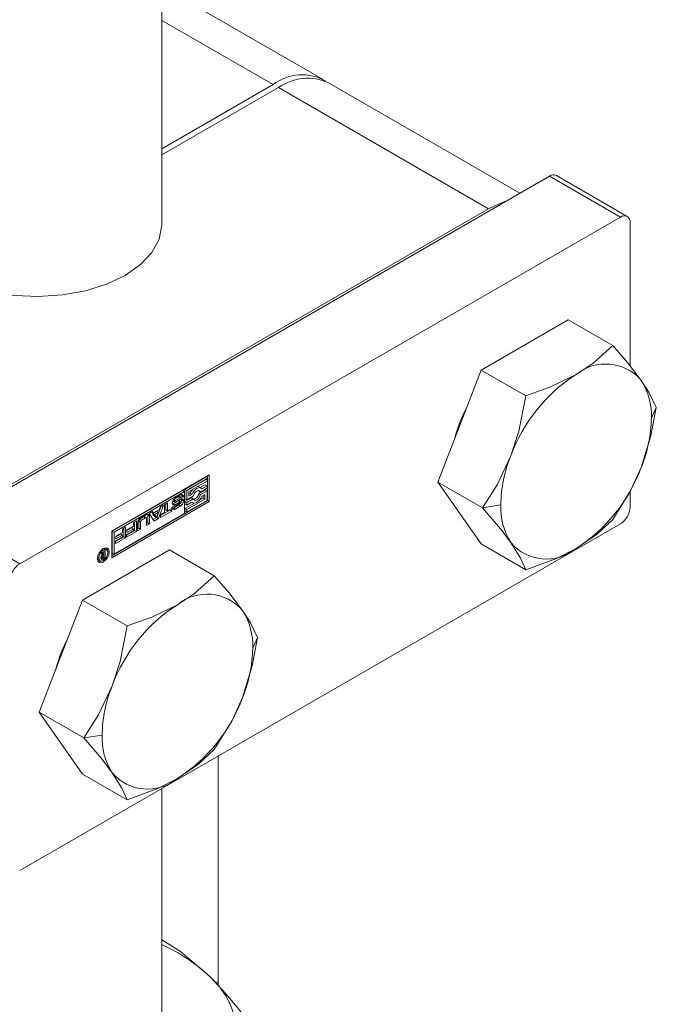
# Model space of a CAD drawing. Header units: millimetres. Extents: x 450 to 25135, y 150 to 17673.
# Tile 136 of 256: x 10995 to 11046, y 10348 to 10426. Entities that reach past the tile are written whole.
import ezdxf

# ---------------------------------------------------------------- set-up
doc = ezdxf.new("R2010")
doc.units = ezdxf.units.MM
doc.linetypes.add('SLD-Centrada-doble', pattern=[12.7, 6.35, -1.27, 1.27, -1.27, 1.27, -1.27])
doc.linetypes.add('SLD-Continua', pattern=[0])
doc.layers.add('COTAS', color=1, linetype='SLD-Continua')
doc.layers.add('OCULTA', color=8, linetype='SLD-Continua')

msp = doc.modelspace()

# ---------------------------------------------------------------- linework, layer by layer
at = {"color": 7, "linetype": 'SLD-Continua', "lineweight": 18, "ltscale": 30}
for p, q in [((11006.204, 10409.828), (11006.204, 11426.278)), ((11006.204, 10345.117), (11006.204, 10364.775))]:
    msp.add_line(p, q, dxfattribs=at)
at = {"layer": 'COTAS', "linetype": 'SLD-Continua', "lineweight": 18, "ltscale": 30}
for p, q in [((11019.083, 10421.368), (11006.204, 10428.803)), ((11006.204, 10415.845), (11015.084, 10420.972)), ((11034.786, 10412.303), (11019.507, 10421.123)), ((11015.508, 10420.727), (11006.204, 10415.356)), ((11037.145, 10413.665), (10989.203, 10385.988)), ((11043.352, 10410.454), (11037.695, 10413.719)), ((11032.266, 10411.052), (10994.082, 10389.009)), ((11042.802, 10410.399), (10994.86, 10382.723)), ((11043.58, 10409.95), (11043.58, 10398.516)), ((11038.635, 10402.196), (11031.695, 10398.19)), ((11038.635, 10402.196), (11042.2, 10400.139)), ((11031.695, 10398.19), (11028.225, 10389.246)), ((11031.695, 10398.19), (11035.26, 10396.132)), ((11002.214, 10385.335), (11009.992, 10389.825)), ((11009.676, 10389.604), (11008.049, 10388.664)), ((11009.817, 10389.522), (11008.19, 10388.583)), ((11009.676, 10389.604), (11009.817, 10389.522)), ((11009.817, 10389.32), (11009.817, 10389.522)), ((11009.851, 10389.744), (11009.851, 10387.763)), ((11009.992, 10389.825), (11009.992, 10387.681)), ((11008.049, 10388.664), (11008.049, 10387.896)), ((11008.049, 10388.664), (11008.19, 10388.583)), ((11008.365, 10388.481), (11009.817, 10389.32)), ((11009.676, 10388.633), (11009.15, 10388.329)), ((11009.341, 10388.767), (11009.2, 10388.849)), ((11009.676, 10389.037), (11009.275, 10388.806)), ((11009.291, 10388.45), (11009.817, 10388.753)), ((11009.817, 10388.956), (11009.402, 10388.716)), ((11009.676, 10389.037), (11009.817, 10388.956)), ((11009.676, 10388.633), (11009.817, 10388.551)), ((11009.817, 10388.753), (11009.817, 10388.956)), ((11028.225, 10389.246), (11031.79, 10387.188)), ((11028.225, 10389.246), (11031.695, 10384.309)), ((11007.874, 10388.563), (11002.248, 10385.316)), ((11008.015, 10388.482), (11002.389, 10385.234)), ((11007.534, 10388.061), (11007.159, 10387.845)), ((11007.269, 10387.965), (11007.706, 10388.217)), ((11007.298, 10387.65), (11007.707, 10387.875)), ((11007.675, 10387.979), (11007.301, 10387.763)), ((11007.744, 10387.993), (11007.603, 10388.075)), ((11007.795, 10388.154), (11007.63, 10388.059)), ((11007.936, 10388.073), (11007.755, 10387.968)), ((11007.755, 10387.968), (11007.755, 10387.973)), ((11007.795, 10388.154), (11007.936, 10388.073)), ((11008.015, 10388.482), (11007.874, 10388.563)), ((11008.015, 10386.742), (11008.015, 10388.482)), ((11008.575, 10387.997), (11008.049, 10387.694)), ((11008.049, 10387.896), (11008.19, 10387.814)), ((11008.19, 10388.583), (11008.19, 10387.814)), ((11008.19, 10387.814), (11008.716, 10388.118)), ((11008.716, 10387.916), (11008.19, 10387.612)), ((11009.642, 10387.884), (11008.19, 10387.046)), ((11008.365, 10388.118), (11008.365, 10388.481)), ((11008.464, 10388.338), (11008.365, 10388.281)), ((11008.605, 10388.256), (11008.365, 10388.118)), ((11008.464, 10388.338), (11008.605, 10388.256)), ((11008.575, 10387.997), (11008.716, 10387.916)), ((11009.133, 10388.571), (11009.15, 10388.531)), ((11009.15, 10388.531), (11009.291, 10388.45)), ((11009.15, 10388.329), (11009.291, 10388.247)), ((11009.501, 10387.965), (11009.197, 10387.79)), ((11009.817, 10388.551), (11009.291, 10388.247)), ((11009.402, 10388.109), (11009.642, 10388.248)), ((11009.501, 10388.166), (11009.501, 10387.965)), ((11009.501, 10387.965), (11009.642, 10387.884)), ((11009.642, 10388.248), (11009.642, 10387.884)), ((11009.817, 10387.783), (11009.817, 10388.551)), ((11043.58, 10388.496), (11043.58, 10387.25)), ((11002.214, 10383.354), (11009.851, 10387.763)), ((11009.992, 10387.681), (11002.214, 10383.191)), ((11005.528, 10386.79), (11006.009, 10387.068)), ((11006.114, 10387.27), (11005.8, 10386.408)), ((11006.33, 10387.395), (11005.941, 10386.326)), ((11006.009, 10387.068), (11006.075, 10387.248)), ((11006.075, 10387.248), (11006.33, 10387.395)), ((11006.428, 10387.452), (11006.667, 10387.589)), ((11006.428, 10386.813), (11006.428, 10387.452)), ((11006.525, 10387.508), (11006.525, 10387.033)), ((11006.667, 10387.589), (11006.667, 10386.951)), ((11006.667, 10386.951), (11006.991, 10387.138)), ((11006.85, 10387.057), (11006.85, 10387.014)), ((11006.991, 10387.138), (11006.991, 10386.932)), ((11007.041, 10387.238), (11007.223, 10387.343)), ((11007.089, 10387.724), (11007.23, 10387.642)), ((11007.092, 10387.767), (11007.228, 10387.689)), ((11007.116, 10387.809), (11007.256, 10387.729)), ((11007.535, 10387.739), (11007.122, 10387.513)), ((11007.567, 10387.426), (11007.13, 10387.173)), ((11007.21, 10387.335), (11007.235, 10387.32)), ((11007.676, 10387.658), (11007.264, 10387.431)), ((11007.708, 10387.344), (11007.271, 10387.092)), ((11007.305, 10387.334), (11007.679, 10387.55)), ((11007.745, 10387.669), (11007.603, 10387.751)), ((11008.049, 10387.694), (11008.049, 10387.491)), ((11008.049, 10387.694), (11008.19, 10387.612)), ((11008.811, 10387.567), (11008.049, 10387.127)), ((11008.049, 10387.491), (11008.19, 10387.41)), ((11008.049, 10387.127), (11008.049, 10386.925)), ((11008.049, 10387.127), (11008.19, 10387.046)), ((11008.19, 10386.843), (11009.817, 10387.783)), ((11008.19, 10387.41), (11008.605, 10387.649)), ((11008.19, 10387.612), (11008.19, 10387.41)), ((11008.592, 10387.641), (11008.666, 10387.598)), ((11009.851, 10387.763), (11009.992, 10387.681)), ((11002.389, 10383.495), (11008.015, 10386.742)), ((11004.765, 10386.474), (11004.429, 10386.279)), ((11004.485, 10386.356), (11004.992, 10386.649)), ((11004.907, 10386.392), (11004.57, 10386.198)), ((11004.958, 10386.397), (11004.817, 10386.479)), ((11004.979, 10385.771), (11004.979, 10386.35)), ((11005.077, 10386.6), (11005.077, 10385.99)), ((11005.207, 10386.746), (11005.462, 10386.894)), ((11005.596, 10386.126), (11005.207, 10386.746)), ((11005.218, 10386.518), (11005.218, 10385.909)), ((11005.405, 10386.861), (11005.528, 10386.79)), ((11005.462, 10386.894), (11005.528, 10386.79)), ((11005.784, 10386.918), (11005.47, 10386.736)), ((11005.47, 10386.736), (11005.627, 10386.492)), ((11005.47, 10386.736), (11005.611, 10386.654)), ((11005.8, 10386.408), (11005.52, 10386.246)), ((11005.941, 10386.326), (11005.596, 10386.126)), ((11005.926, 10386.836), (11005.611, 10386.654)), ((11005.611, 10386.654), (11005.768, 10386.41)), ((11005.627, 10386.492), (11005.768, 10386.41)), ((11005.768, 10386.41), (11005.926, 10386.836)), ((11005.784, 10386.918), (11005.926, 10386.836)), ((11005.8, 10386.408), (11005.941, 10386.326)), ((11006.85, 10387.014), (11006.103, 10386.583)), ((11006.991, 10386.932), (11006.103, 10386.42)), ((11006.103, 10386.626), (11006.428, 10386.813)), ((11006.103, 10386.42), (11006.103, 10386.626)), ((11006.525, 10387.033), (11006.667, 10386.951)), ((11006.85, 10387.014), (11006.991, 10386.932)), ((11008.049, 10386.925), (11008.19, 10386.843)), ((11008.19, 10387.046), (11008.19, 10386.843)), ((11042.802, 10385.903), (10994.86, 10358.227)), ((11003.069, 10385.512), (11003.306, 10385.649)), ((11003.069, 10385.224), (11003.069, 10385.512)), ((11003.164, 10385.567), (11003.164, 10384.886)), ((11003.306, 10385.649), (11003.306, 10384.804)), ((11003.403, 10385.417), (11003.939, 10385.727)), ((11003.797, 10385.602), (11003.403, 10385.374)), ((11003.939, 10385.52), (11003.403, 10385.211)), ((11003.797, 10385.602), (11003.939, 10385.52)), ((11003.939, 10386.014), (11004.175, 10386.151)), ((11003.939, 10385.727), (11003.939, 10386.014)), ((11003.939, 10385.376), (11003.939, 10385.52)), ((11004.034, 10386.07), (11004.034, 10385.388)), ((11004.175, 10386.151), (11004.175, 10385.307)), ((11004.259, 10385.355), (11004.259, 10385.964)), ((11004.356, 10385.574), (11004.259, 10385.518)), ((11004.498, 10385.493), (11004.259, 10385.355)), ((11004.356, 10386.154), (11004.356, 10385.574)), ((11004.356, 10385.574), (11004.498, 10385.493)), ((11004.498, 10386.072), (11004.498, 10385.493)), ((11005.077, 10385.99), (11004.979, 10385.934)), ((11005.218, 10385.909), (11004.979, 10385.771)), ((11005.077, 10385.99), (11005.218, 10385.909)), ((11002.214, 10383.191), (11002.214, 10385.335)), ((11002.248, 10385.316), (11002.248, 10383.576)), ((11002.248, 10385.316), (11002.389, 10385.234)), ((11002.389, 10385.234), (11002.389, 10383.495)), ((11003.164, 10384.886), (11002.505, 10384.506)), ((11002.505, 10384.549), (11003.069, 10384.874)), ((11003.306, 10384.804), (11002.505, 10384.343)), ((11002.533, 10384.915), (11003.069, 10385.224)), ((11002.927, 10385.1), (11002.533, 10384.872)), ((11003.069, 10385.018), (11002.533, 10384.709)), ((11002.533, 10384.709), (11002.533, 10384.915)), ((11002.927, 10385.1), (11003.069, 10385.018)), ((11003.069, 10384.874), (11003.069, 10385.018)), ((11003.164, 10384.886), (11003.306, 10384.804)), ((11004.034, 10385.388), (11003.375, 10385.008)), ((11003.375, 10385.051), (11003.939, 10385.376)), ((11004.175, 10385.307), (11003.375, 10384.845)), ((11003.375, 10384.845), (11003.375, 10385.051)), ((11003.403, 10385.211), (11003.403, 10385.417)), ((11004.034, 10385.388), (11004.175, 10385.307)), ((11001.647, 10383.919), (11001.547, 10383.943)), ((11001.788, 10383.837), (11001.647, 10383.919)), ((11002.505, 10384.343), (11002.505, 10384.549)), ((11031.695, 10384.309), (11035.26, 10382.251)), ((11006.816, 10383.827), (10999.875, 10379.821)), ((11001.335, 10383.58), (11001.451, 10383.647)), ((11001.461, 10383.427), (11001.335, 10383.58)), ((11001.35, 10383.253), (11001.459, 10383.19)), ((11001.365, 10383.296), (11001.441, 10383.252)), ((11001.425, 10383.21), (11001.374, 10383.181)), ((11001.389, 10383.611), (11001.442, 10383.533)), ((11001.405, 10383.367), (11001.469, 10383.33)), ((11001.418, 10383.493), (11001.41, 10383.488)), ((11001.442, 10383.506), (11001.418, 10383.493)), ((11001.418, 10383.493), (11001.56, 10383.411)), ((11001.442, 10383.533), (11001.583, 10383.452)), ((11001.442, 10383.506), (11001.583, 10383.425)), ((11001.451, 10383.647), (11001.583, 10383.452)), ((11001.682, 10383.195), (11001.516, 10383.099)), ((11001.521, 10383.199), (11001.533, 10383.205)), ((11001.533, 10383.205), (11001.547, 10383.213)), ((11001.541, 10383.476), (11001.541, 10383.449)), ((11001.547, 10383.213), (11001.583, 10383.234)), ((11001.583, 10383.425), (11001.56, 10383.411)), ((11001.583, 10383.723), (11001.682, 10383.78)), ((11001.583, 10383.452), (11001.583, 10383.723)), ((11001.583, 10383.234), (11001.583, 10383.425)), ((11001.583, 10383.253), (11001.682, 10383.195)), ((11001.682, 10383.78), (11001.682, 10383.195)), ((11002.389, 10383.495), (11002.248, 10383.576)), ((11006.816, 10383.827), (11010.38, 10381.769)), ((11001.064, 10383.106), (11001.135, 10383.032)), ((11001.135, 10383.032), (11001.276, 10382.95)), ((10999.875, 10379.821), (10996.405, 10370.877)), ((10999.875, 10379.821), (11003.44, 10377.763)), ((10996.405, 10370.877), (10999.97, 10368.819)), ((10996.405, 10370.877), (10999.875, 10365.939)), ((10999.875, 10365.939), (11003.44, 10363.882))]:
    msp.add_line(p, q, dxfattribs=at)
at = {"layer": 'COTAS', "linetype": 'SLD-Centrada-doble', "lineweight": 18, "ltscale": 30}
for p, q in [((11006.204, 10426.098), (11015.084, 10420.972)), ((11032.266, 10411.052), (11015.508, 10420.727)), ((11042.802, 10410.399), (11037.145, 10413.665)), ((11045.67, 10395.201), (11045.277, 10394.355)), ((11007.159, 10387.845), (11007.301, 10387.763)), ((11007.534, 10388.061), (11007.675, 10387.979)), ((11007.566, 10388.075), (11007.708, 10387.994)), ((11007.596, 10388.077), (11007.737, 10387.996)), ((11007.795, 10388.166), (11007.936, 10388.085)), ((11007.221, 10387.662), (11007.081, 10387.743)), ((11007.122, 10387.513), (11007.264, 10387.431)), ((11007.13, 10387.173), (11007.271, 10387.092)), ((11007.211, 10387.336), (11007.229, 10387.326)), ((11007.535, 10387.739), (11007.676, 10387.658)), ((11007.557, 10387.75), (11007.699, 10387.668)), ((11007.567, 10387.426), (11007.708, 10387.344)), ((11007.585, 10387.755), (11007.726, 10387.674)), ((11007.797, 10387.824), (11007.938, 10387.743)), ((11033.256, 10387.415), (11031.79, 10387.188)), ((11004.429, 10386.279), (11004.57, 10386.198)), ((11004.765, 10386.474), (11004.907, 10386.392)), ((11005.077, 10386.6), (11005.218, 10386.518)), ((10994.86, 10382.723), (10989.203, 10385.988)), ((11004.356, 10386.154), (11004.498, 10386.072)), ((11001.074, 10383.24), (11001.17, 10383.185)), ((11001.347, 10383.13), (11001.448, 10383.072)), ((11001.354, 10383.266), (11001.444, 10383.214)), ((11001.362, 10383.288), (11001.441, 10383.242)), ((11001.374, 10383.181), (11001.516, 10383.099)), ((11001.87, 10383.739), (11002.001, 10383.664)), ((11013.85, 10376.832), (11013.457, 10375.985)), ((11001.436, 10369.046), (10999.97, 10368.819))]:
    msp.add_line(p, q, dxfattribs=at)
at = {"layer": 'COTAS', "linetype": 'SLD-Continua', "lineweight": 18, "ltscale": 30, "flags": 128}
for points in [[(11032.266, 10411.052), (11033.37, 10411.564), (11033.669, 10411.658)], [(11006.204, 10409.828), (11006.203, 10409.741), (11005.989, 10408.638), (11005.414, 10407.578), (11004.498, 10406.602), (11003.275, 10405.746), (11001.791, 10405.04), (11000.1, 10404.511), (10998.265, 10404.179), (10996.354, 10404.055), (10994.437, 10404.146), (10992.586, 10404.446), (10990.868, 10404.945), (10989.348, 10405.625)], [(11042.2, 10400.139), (11040.633, 10398.732), (11039.267, 10397.825)], [(11044.472, 10397.36), (11043.368, 10398.791), (11042.2, 10400.139)], [(11039.267, 10397.825), (11037.224, 10396.837), (11035.26, 10396.132)], [(11045.67, 10395.201), (11045.104, 10396.375), (11044.472, 10397.36)], [(11035.26, 10396.132), (11034.693, 10393.301), (11034.061, 10391.35)], [(11044.472, 10390.419), (11045.245, 10392.934), (11045.67, 10395.201)], [(11034.061, 10391.35), (11032.958, 10389.027), (11031.79, 10387.188)], [(11042.2, 10386.257), (11043.636, 10388.586), (11044.472, 10390.419)], [(11009.402, 10388.716), (11009.326, 10388.775), (11009.23, 10388.799), (11009.12, 10388.784), (11009.004, 10388.734), (11008.887, 10388.65), (11008.777, 10388.537), (11008.682, 10388.403), (11008.605, 10388.256)], [(11007.795, 10388.166), (11007.791, 10388.215), (11007.782, 10388.246)], [(11007.797, 10387.824), (11007.792, 10387.874), (11007.784, 10387.904)], [(11008.605, 10387.649), (11008.682, 10387.59), (11008.777, 10387.567), (11008.887, 10387.581), (11009.004, 10387.631), (11009.12, 10387.716), (11009.23, 10387.828), (11009.326, 10387.962), (11009.402, 10388.109)], [(11008.716, 10388.118), (11008.758, 10388.241), (11008.825, 10388.358), (11008.91, 10388.458), (11009.004, 10388.53), (11009.098, 10388.567), (11009.183, 10388.565), (11009.249, 10388.524), (11009.291, 10388.45)], [(11009.291, 10388.247), (11009.249, 10388.124), (11009.183, 10388.007), (11009.098, 10387.907), (11009.004, 10387.836), (11008.91, 10387.799), (11008.825, 10387.801), (11008.758, 10387.841), (11008.716, 10387.916)], [(11007.052, 10387.487), (11007.078, 10387.493), (11007.122, 10387.513)], [(11007.054, 10387.145), (11007.085, 10387.153), (11007.13, 10387.173)], [(11031.79, 10387.188), (11033.225, 10385.513), (11034.061, 10384.41)], [(11005.077, 10386.6), (11005.072, 10386.648), (11005.065, 10386.677)], [(11039.267, 10383.944), (11040.978, 10385.123), (11042.2, 10386.257)], [(11001.064, 10383.123), (11001.1, 10383.351), (11001.201, 10383.585), (11001.353, 10383.79), (11001.532, 10383.935), (11001.712, 10383.997), (11001.863, 10383.967), (11001.965, 10383.85), (11002.001, 10383.664)], [(11001.785, 10383.995), (11001.824, 10383.932), (11001.859, 10383.763)], [(11034.061, 10384.41), (11034.835, 10383.17), (11035.26, 10382.251)], [(11035.26, 10382.251), (11037.696, 10383.156), (11039.267, 10383.944)], [(11002.001, 10383.664), (11001.965, 10383.437), (11001.863, 10383.203), (11001.712, 10382.998), (11001.532, 10382.853), (11001.353, 10382.791), (11001.201, 10382.82), (11001.1, 10382.937), (11001.064, 10383.123)], [(11001.895, 10383.603), (11001.867, 10383.747), (11001.788, 10383.837), (11001.671, 10383.86), (11001.532, 10383.812), (11001.394, 10383.7), (11001.276, 10383.542), (11001.198, 10383.361), (11001.17, 10383.185)], [(11001.17, 10383.185), (11001.198, 10383.04), (11001.276, 10382.95), (11001.394, 10382.927), (11001.532, 10382.975), (11001.671, 10383.087), (11001.788, 10383.246), (11001.867, 10383.427), (11001.895, 10383.603)], [(11001.376, 10382.926), (11001.212, 10382.872), (11001.138, 10382.874)], [(11010.38, 10381.769), (11008.813, 10380.363), (11007.447, 10379.456)], [(11012.652, 10378.991), (11011.548, 10380.422), (11010.38, 10381.769)], [(11007.447, 10379.456), (11005.405, 10378.468), (11003.44, 10377.763)], [(11013.85, 10376.832), (11013.284, 10378.005), (11012.652, 10378.991)], [(11003.44, 10377.763), (11002.874, 10374.932), (11002.242, 10372.981)], [(11012.652, 10372.05), (11013.425, 10374.564), (11013.85, 10376.832)], [(11002.242, 10372.981), (11001.138, 10370.658), (10999.97, 10368.819)], [(11010.38, 10367.888), (11011.816, 10370.217), (11012.652, 10372.05)], [(10999.97, 10368.819), (11001.405, 10367.144), (11002.242, 10366.041)], [(11007.447, 10365.575), (11009.158, 10366.754), (11010.38, 10367.888)], [(11002.242, 10366.041), (11003.015, 10364.801), (11003.44, 10363.882)], [(11003.44, 10363.882), (11005.877, 10364.786), (11007.447, 10365.575)], [(11006.204, 10352.708), (11007.698, 10351.774), (11010.056, 10349.739)]]:
    msp.add_lwpolyline(points, dxfattribs=at)
at = {"layer": 'COTAS', "linetype": 'SLD-Continua', "lineweight": 18, "ltscale": 900}
for centre, radius, start, end in [((11017.381, 10417.998), 3.758, 59.48654, 127.69241), ((11017.851, 10417.456), 4.024, 65.69288, 125.61758), ((11037.467, 10413.215), 0.553, 65.69288, 125.61758), ((11043.106, 10410.027), 0.48, 350.78596, 129.20329), ((11041.631, 10394.931), 3.737, 40.5328, 129.24817), ((11046.302, 10386.84), 13.046, 122.63797, 159.77289), ((11040.065, 10394.569), 5.217, 357.64852, 32.3492), ((11041.724, 10389.384), 12.606, 152.73881, 164.84983), ((11034.213, 10394.569), 11.066, 337.97884, 358.89185), ((11044.32, 10387.201), 11.066, 157.97884, 178.89185), ((11032.231, 10394.93), 13.046, 302.63797, 339.77289), ((11009.508, 10387.891), 1.136, 137.63092, 156.85961), ((11009.077, 10388.629), 0.252, 60.84207, 94.94981), ((11007.539, 10387.544), 0.5, 122.60548, 177.39452), ((11007.266, 10387.664), 0.21, 120.54277, 134.12385), ((11007.609, 10387.932), 0.15, 106.76653, 120.42834), ((11007.585, 10388.016), 0.0626, 80.06664, 107.5199), ((11007.591, 10388.054), 0.0235, 60.10732, 78.59451), ((11007.751, 10387.85), 0.15, 106.76653, 120.42834), ((11007.796, 10388.107), 0.142, 350.78596, 129.20329), ((11007.798, 10387.765), 0.142, 350.84429, 129.56121), ((11007.726, 10387.934), 0.0626, 80.06664, 107.5199), ((11007.732, 10387.973), 0.0236, 34.98512, 78.50401), ((11007.728, 10387.972), 0.0274, 0.08469, 29.71184), ((11007.478, 10388.166), 0.317, 357.82143, 359.98805), ((11007.619, 10388.085), 0.317, 357.82143, 359.98805), ((11008.616, 10388.402), 0.539, 282.483, 352.20238), ((11007.179, 10387.543), 0.141, 170.46831, 307.13294), ((11007.181, 10387.202), 0.142, 170.78596, 309.20329), ((11007.359, 10387.225), 0.318, 177.53162, 179.98467), ((11007.1, 10387.74), 0.0201, 180.23866, 236.76561), ((11007.283, 10387.661), 0.0616, 153.0731, 178.43772), ((11007.243, 10387.66), 0.0218, 173.68261, 238.74055), ((11007.249, 10387.342), 0.0258, 176.8473, 218.17714), ((11007.365, 10387.62), 0.153, 135.03449, 153.49106), ((11007.249, 10387.343), 0.026, 221.15339, 273.59671), ((11007.251, 10387.68), 0.0436, 243.48574, 276.97788), ((11007.252, 10387.388), 0.0708, 268.69893, 290.44332), ((11007.409, 10387.58), 0.213, 120.59977, 135.82271), ((11007.241, 10387.761), 0.124, 277.05271, 297.0917), ((11007.227, 10387.467), 0.154, 288.72134, 300.31223), ((11007.621, 10387.583), 0.178, 110.90848, 118.94247), ((11007.59, 10387.663), 0.093, 93.21953, 110.36744), ((11007.322, 10387.82), 0.464, 301.87672, 329.09937), ((11007.587, 10387.721), 0.0345, 60.89251, 93.51035), ((11007.762, 10387.502), 0.178, 110.90848, 118.94247), ((11007.577, 10387.725), 0.202, 300.36484, 312.23601), ((11007.731, 10387.581), 0.093, 93.21953, 110.36744), ((11007.439, 10387.765), 0.5, 302.60548, 357.39452), ((11007.596, 10387.707), 0.176, 311.43109, 326.73274), ((11007.728, 10387.64), 0.0335, 54.55801, 93.89947), ((11007.689, 10387.65), 0.067, 324.24439, 357.37933), ((11007.733, 10387.65), 0.0231, 354.9482, 50.69046), ((11007.347, 10387.837), 0.451, 335.35656, 358.31775), ((11007.713, 10387.648), 0.0431, 358.37585, 359.99336), ((11038.469, 10387.201), 5.217, 177.64852, 212.3492), ((11041.891, 10387.327), 1.69, 302.60548, 357.39452), ((11004.75, 10385.942), 0.492, 122.60548, 177.39452), ((11004.514, 10386.147), 0.158, 122.60548, 177.39452), ((11004.795, 10386.432), 0.0516, 65.68605, 125.61817), ((11004.935, 10386.357), 0.0448, 350.78596, 129.20329), ((11005.08, 10386.541), 0.14, 350.78596, 129.20329), ((11004.655, 10386.065), 0.158, 122.60548, 177.39452), ((11036.902, 10386.839), 3.737, 220.5328, 309.24817), ((11001.622, 10383.183), 0.28, 158.30953, 178.92128), ((11001.543, 10383.189), 0.202, 179.99891, 180.65746), ((11001.545, 10383.173), 0.204, 176.3455, 179.96643), ((11001.229, 10383.438), 0.295, 292.40308, 299.57629), ((11001.446, 10383.164), 0.106, 174.93655, 230.76468), ((11001.676, 10383.168), 0.337, 129.8433, 159.359), ((11001.597, 10383.241), 0.156, 145.24999, 176.18807), ((11001.603, 10383.242), 0.162, 176.48912, 179.96901), ((11001.569, 10383.241), 0.128, 179.62196, 192.37393), ((11001.475, 10383.217), 0.0312, 186.48505, 269.88505), ((11001.709, 10383.151), 0.3, 119.82096, 143.30963), ((11001.465, 10383.31), 0.124, 274.53101, 296.82009), ((10995.771, 10381.299), 1.69, 122.60548, 177.39452), ((11001.425, 10383.153), 0.0842, 237.02729, 285.53867), ((11001.384, 10383.327), 0.263, 283.95839, 300.03147), ((11009.811, 10376.562), 3.737, 40.5328, 129.24817), ((11014.483, 10368.471), 13.046, 122.63797, 159.77289), ((11008.245, 10376.199), 5.217, 357.64852, 32.3492), ((11009.865, 10371.033), 12.562, 152.72981, 165.46186), ((11002.393, 10376.199), 11.066, 337.97884, 358.89185), ((11012.5, 10368.832), 11.066, 157.97884, 178.89185), ((11000.411, 10376.561), 13.046, 302.63797, 339.77289), ((11006.649, 10368.832), 5.217, 177.64852, 212.3492), ((11005.082, 10368.469), 3.737, 220.5328, 309.24817), ((11000.744, 10340.039), 13.446, 46.17108, 66.04504), ((11006.036, 10345.117), 6.126, 311.12207, 48.98466), ((10983.466, 10323.746), 37.184, 32.92215, 44.35032)]:
    msp.add_arc(centre, radius, start, end, dxfattribs=at)
at = {"layer": 'OCULTA', "linetype": 'SLD-Continua', "lineweight": 18, "ltscale": 30}
for p, q in [((11010.699, 10349.039), (11010.699, 10367.37)), ((11010.699, 10349.039), (11010.699, 10367.37)), ((11010.699, 10349.039), (11010.699, 10367.37)), ((11010.699, 10349.039), (11010.699, 10367.37)), ((11010.699, 10349.039), (11010.699, 10367.37)), ((11010.699, 10349.389), (11010.699, 10367.37)), ((11010.699, 10349.389), (11010.699, 10367.37)), ((11010.699, 10349.389), (11010.699, 10367.37)), ((11010.699, 10349.389), (11010.699, 10367.37)), ((11010.699, 10349.389), (11010.699, 10367.37)), ((11010.498, 10349.273), (11010.699, 10349.389)), ((11010.498, 10349.273), (11010.699, 10349.389)), ((11010.498, 10349.273), (11010.699, 10349.389)), ((11010.498, 10349.273), (11010.699, 10349.389)), ((11010.498, 10349.273), (11010.699, 10349.389))]:
    msp.add_line(p, q, dxfattribs=at)

doc.saveas('drawing.dxf')
